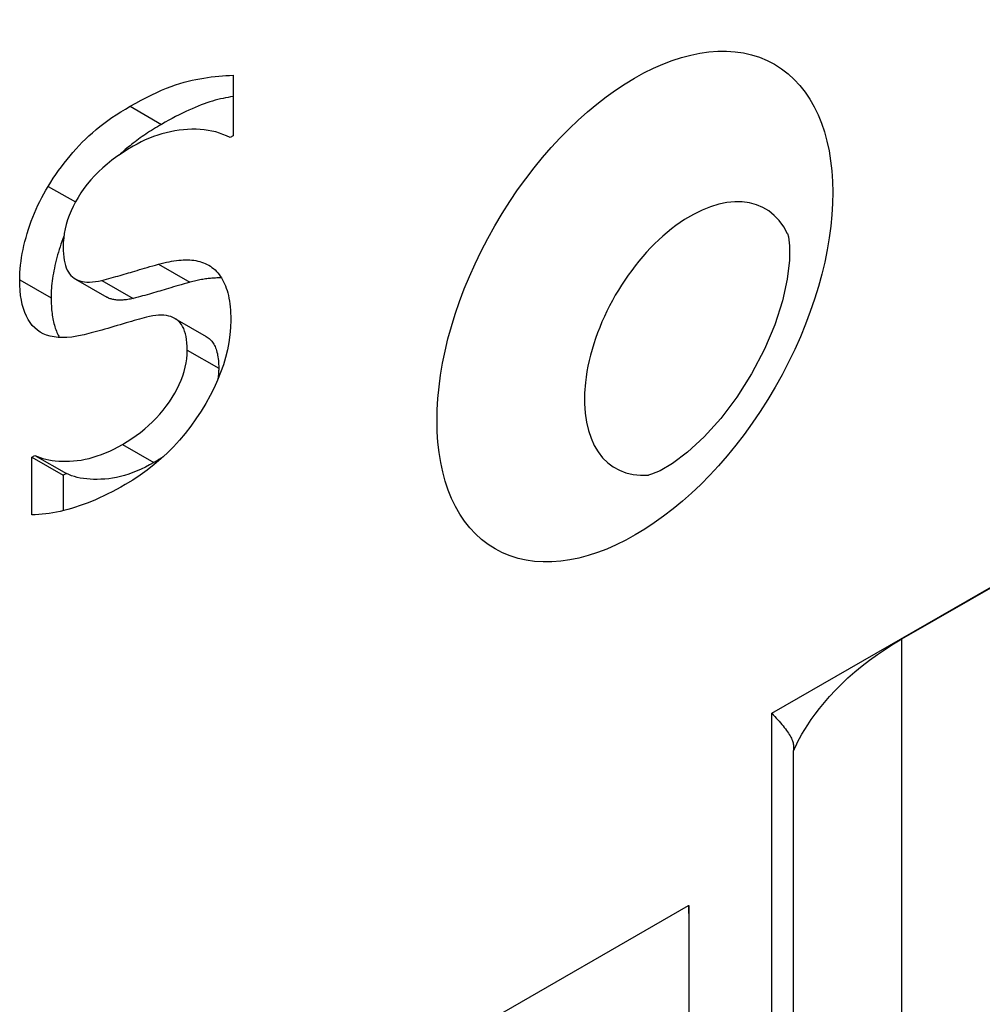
# Model space of a CAD drawing. Header units: inches. Extents: x 45 to 53.6, y 15.4 to 27.
# Tile 6 of 25: x 45.765 to 46.021, y 18.317 to 18.579. Entities that reach past the tile are written whole.
import ezdxf

# ---------------------------------------------------------------- set-up
doc = ezdxf.new("R2010")
doc.units = ezdxf.units.IN
doc.header["$MEASUREMENT"] = 0
doc.layers.add('Visible Edges(ANSI)', color=7, linetype='Continuous', lineweight=25)
doc.layers.add('Visible Tangent Edges(ANSI)', color=7, linetype='Continuous', lineweight=25)

msp = doc.modelspace()

# ---------------------------------------------------------------- linework, layer by layer
at = {"layer": 'Visible Edges(ANSI)'}
for p, q in [((45.82151, 18.56466), (45.82151, 18.54856)), ((45.82151, 18.54856), (45.8207, 18.54809)), ((45.7796, 18.51042), (45.78796, 18.50561)), ((45.80605, 18.49994), (45.8144, 18.49514)), ((45.76803, 18.46303), (45.76884, 18.4635)), ((45.76803, 18.46303), (45.77638, 18.45822)), ((45.76803, 18.44771), (45.76803, 18.46303)), ((45.76884, 18.4635), (45.77719, 18.45869)), ((45.77719, 18.45869), (45.77638, 18.45822)), ((45.77638, 18.45822), (45.77638, 18.44881)), ((45.99934, 18.4147), (46.04011, 18.43818)), ((45.97051, 18.38623), (45.97051, 18.38503)), ((45.97051, 17.99721), (45.97051, 18.38503)), ((45.94263, 18.34376), (45.9427, 18.3438)), ((45.94263, 18.34376), (45.9427, 18.34373)), ((45.9427, 18.3438), (45.9427, 18.08914))]:
    msp.add_line(p, q, dxfattribs=at)
at = {"layer": 'Visible Edges(ANSI)', "flags": 128}
for points in [[(45.79413, 18.5564), (45.79562, 18.55724), (45.79707, 18.55803), (45.79849, 18.55877), (45.79987, 18.55946), (45.80121, 18.56009), (45.80251, 18.56068), (45.80378, 18.56121), (45.80501, 18.56169), (45.8062, 18.56212), (45.80735, 18.56249), (45.80847, 18.56281), (45.80954, 18.56309), (45.8106, 18.56332), (45.81164, 18.56354), (45.81268, 18.56374), (45.8137, 18.56391), (45.81471, 18.56407), (45.81571, 18.56421), (45.81671, 18.56434), (45.81769, 18.56444), (45.81866, 18.56452), (45.81962, 18.56459), (45.82057, 18.56463), (45.82151, 18.56466)], [(45.82151, 18.55901), (45.82085, 18.55889), (45.82018, 18.55877), (45.81951, 18.55863), (45.81884, 18.55849), (45.81816, 18.55834), (45.81747, 18.55817), (45.81677, 18.55799), (45.81606, 18.55779), (45.81533, 18.55756), (45.81458, 18.55732), (45.81382, 18.55705), (45.81304, 18.55676), (45.81224, 18.55645), (45.81143, 18.55611), (45.81061, 18.55576), (45.80977, 18.55538), (45.80891, 18.55498), (45.80804, 18.55456), (45.80715, 18.55412), (45.80625, 18.55366), (45.80533, 18.55317), (45.8044, 18.55267), (45.80345, 18.55214), (45.80248, 18.55159)], [(45.77236, 18.5351), (45.77303, 18.53618), (45.77372, 18.53724), (45.77442, 18.53828), (45.77513, 18.5393), (45.77587, 18.5403), (45.77662, 18.54129), (45.77738, 18.54225), (45.77816, 18.5432), (45.77895, 18.54413), (45.77976, 18.54504), (45.78058, 18.54594), (45.78142, 18.54681), (45.78228, 18.54767), (45.78318, 18.54852), (45.78411, 18.54935), (45.78508, 18.55018), (45.78609, 18.551), (45.78713, 18.5518), (45.78821, 18.55259), (45.78932, 18.55338), (45.79047, 18.55415), (45.79165, 18.55491), (45.79287, 18.55566), (45.79413, 18.5564)], [(45.80248, 18.55159), (45.80193, 18.55127), (45.8014, 18.55095), (45.80086, 18.55063), (45.80034, 18.55031), (45.79982, 18.54998), (45.79931, 18.54965), (45.7988, 18.54933), (45.7983, 18.54899), (45.79781, 18.54866), (45.79732, 18.54833), (45.79684, 18.54799), (45.79637, 18.54765), (45.79591, 18.54731), (45.79545, 18.54696), (45.79499, 18.54662), (45.79455, 18.54627), (45.79411, 18.54592), (45.79368, 18.54557), (45.79325, 18.54522), (45.79283, 18.54486), (45.79242, 18.5445), (45.79201, 18.54414), (45.79161, 18.54378), (45.79122, 18.54342)], [(45.8207, 18.54809), (45.81978, 18.54853), (45.81883, 18.54892), (45.81787, 18.54926), (45.81689, 18.54956), (45.81588, 18.54981), (45.81486, 18.55), (45.81382, 18.55015), (45.81275, 18.55025), (45.81167, 18.5503), (45.81056, 18.55031), (45.80944, 18.55026), (45.80829, 18.55017), (45.80714, 18.55003), (45.806, 18.54985), (45.80486, 18.54963), (45.80373, 18.54937), (45.80261, 18.54906), (45.80149, 18.54871), (45.80038, 18.54833), (45.79928, 18.5479), (45.79818, 18.54743), (45.79709, 18.54691), (45.79601, 18.54636), (45.79494, 18.54576)], [(45.79494, 18.54576), (45.79344, 18.54487), (45.792, 18.54395), (45.79062, 18.543), (45.78931, 18.54203), (45.78806, 18.54103), (45.78687, 18.54001), (45.78574, 18.53896), (45.78468, 18.53789), (45.78367, 18.53679), (45.78274, 18.53567), (45.78186, 18.53452), (45.78104, 18.53334), (45.78029, 18.53216), (45.77961, 18.53097), (45.77899, 18.52977), (45.77843, 18.52858), (45.77794, 18.52738), (45.77752, 18.52618), (45.77716, 18.52498), (45.77687, 18.52378), (45.77664, 18.52258), (45.77648, 18.52137), (45.77638, 18.52016), (45.77634, 18.51895)], [(45.76478, 18.51026), (45.7648, 18.51122), (45.76484, 18.51219), (45.76491, 18.51317), (45.765, 18.51417), (45.76513, 18.51517), (45.76528, 18.51619), (45.76546, 18.51723), (45.76567, 18.51827), (45.7659, 18.51933), (45.76617, 18.52041), (45.76646, 18.52149), (45.76678, 18.52259), (45.76712, 18.52369), (45.76749, 18.52477), (45.76787, 18.52585), (45.76828, 18.52692), (45.76871, 18.52798), (45.76917, 18.52903), (45.76964, 18.53006), (45.77014, 18.53109), (45.77066, 18.53211), (45.7712, 18.53312), (45.77177, 18.53412), (45.77236, 18.5351)], [(45.77653, 18.52185), (45.77626, 18.52115), (45.77601, 18.52044), (45.77576, 18.51973), (45.77552, 18.51902), (45.77529, 18.5183), (45.77507, 18.51757), (45.77486, 18.51685), (45.77466, 18.51614), (45.77448, 18.51543), (45.7743, 18.51473), (45.77414, 18.51403), (45.77399, 18.51334), (45.77386, 18.51265), (45.77373, 18.51197), (45.77362, 18.51129), (45.77352, 18.51062), (45.77343, 18.50995), (45.77335, 18.50929), (45.77328, 18.50864), (45.77323, 18.50799), (45.77319, 18.50735), (45.77316, 18.50671), (45.77314, 18.50608), (45.77313, 18.50545)], [(45.96896, 18.52251), (45.96918, 18.52169), (45.96948, 18.51927), (45.96947, 18.51542), (45.96888, 18.51043), (45.96759, 18.50462), (45.96555, 18.49829), (45.9628, 18.49174), (45.9594, 18.48523), (45.95548, 18.47903), (45.9512, 18.47336), (45.94675, 18.46842), (45.94237, 18.46439), (45.93835, 18.46138), (45.93503, 18.45943), (45.93277, 18.45848), (45.93196, 18.45826)], [(45.77634, 18.51895), (45.77636, 18.51801), (45.77641, 18.51712), (45.7765, 18.51628), (45.77662, 18.51549), (45.77677, 18.51476), (45.77696, 18.51407), (45.77718, 18.51343), (45.77744, 18.51284), (45.77773, 18.5123), (45.77806, 18.51182), (45.77842, 18.51138), (45.77881, 18.51099), (45.77924, 18.51065), (45.77972, 18.51036), (45.78023, 18.51012), (45.78078, 18.50992), (45.78137, 18.50978), (45.782, 18.50968), (45.78267, 18.50963), (45.78338, 18.50962), (45.78413, 18.50967), (45.78492, 18.50976), (45.78575, 18.5099), (45.78662, 18.51009)], [(45.78662, 18.51009), (45.78726, 18.51025), (45.78789, 18.51042), (45.78851, 18.51058), (45.78912, 18.51074), (45.78972, 18.5109), (45.79032, 18.51107), (45.7909, 18.51123), (45.79148, 18.51139), (45.79204, 18.51156), (45.7926, 18.51172), (45.79315, 18.51189), (45.79369, 18.51205), (45.79423, 18.51222), (45.7948, 18.51239), (45.79539, 18.51257), (45.79601, 18.51275), (45.79664, 18.51294), (45.7973, 18.51313), (45.79798, 18.51333), (45.79868, 18.51353), (45.7994, 18.51374), (45.80014, 18.51396), (45.80091, 18.51417), (45.8017, 18.5144)], [(45.8017, 18.5144), (45.80242, 18.51458), (45.80312, 18.51475), (45.80381, 18.51491), (45.80448, 18.51504), (45.80515, 18.51516), (45.8058, 18.51526), (45.80644, 18.51535), (45.80706, 18.51542), (45.80768, 18.51547), (45.80828, 18.51551), (45.80887, 18.51553), (45.80944, 18.51553), (45.81001, 18.51552), (45.81056, 18.51548), (45.8111, 18.51542), (45.81163, 18.51533), (45.81215, 18.51522), (45.81266, 18.51509), (45.81316, 18.51494), (45.81365, 18.51476), (45.81413, 18.51456), (45.81459, 18.51434), (45.81505, 18.51409), (45.81549, 18.51382)], [(45.81549, 18.51382), (45.81591, 18.51352), (45.81632, 18.5132), (45.81671, 18.51285), (45.81708, 18.51247), (45.81744, 18.51208), (45.81778, 18.51166), (45.8181, 18.51121), (45.81841, 18.51074), (45.8187, 18.51024), (45.81898, 18.50972), (45.81924, 18.50918), (45.81948, 18.50861), (45.81971, 18.50802), (45.81992, 18.50739), (45.82011, 18.50674), (45.82027, 18.50605), (45.82042, 18.50534), (45.82055, 18.50459), (45.82066, 18.50382), (45.82075, 18.50302), (45.82081, 18.50218), (45.82086, 18.50132), (45.82089, 18.50043), (45.8209, 18.4995)], [(45.78135, 18.49549), (45.77995, 18.49521), (45.77861, 18.49501), (45.77734, 18.4949), (45.77613, 18.49486), (45.77499, 18.4949), (45.77391, 18.49502), (45.77289, 18.49523), (45.77194, 18.49551), (45.77105, 18.49587), (45.77023, 18.49631), (45.76947, 18.49683), (45.76877, 18.49743), (45.76813, 18.4981), (45.76755, 18.49885), (45.76703, 18.49967), (45.76656, 18.50056), (45.76614, 18.50152), (45.76578, 18.50256), (45.76547, 18.50366), (45.76523, 18.50484), (45.76503, 18.50609), (45.76489, 18.50741), (45.76481, 18.5088), (45.76478, 18.51026)], [(45.81005, 18.50959), (45.80926, 18.50937), (45.8085, 18.50915), (45.80775, 18.50893), (45.80703, 18.50872), (45.80633, 18.50852), (45.80565, 18.50832), (45.80499, 18.50813), (45.80436, 18.50794), (45.80375, 18.50776), (45.80315, 18.50758), (45.80259, 18.50741), (45.80204, 18.50724), (45.8015, 18.50708), (45.80095, 18.50691), (45.80039, 18.50675), (45.79983, 18.50658), (45.79925, 18.50642), (45.79867, 18.50626), (45.79807, 18.50609), (45.79747, 18.50593), (45.79686, 18.50577), (45.79624, 18.50561), (45.79561, 18.50545), (45.79497, 18.50528)], [(45.81843, 18.51071), (45.81812, 18.51072), (45.81781, 18.51072), (45.8175, 18.51073), (45.81718, 18.51072), (45.81686, 18.51071), (45.81654, 18.5107), (45.81621, 18.51068), (45.81588, 18.51065), (45.81554, 18.51062), (45.8152, 18.51059), (45.81486, 18.51055), (45.81451, 18.51051), (45.81416, 18.51046), (45.81381, 18.5104), (45.81345, 18.51034), (45.81309, 18.51028), (45.81272, 18.51021), (45.81235, 18.51014), (45.81198, 18.51006), (45.8116, 18.50997), (45.81122, 18.50988), (45.81083, 18.50979), (45.81045, 18.50969), (45.81005, 18.50959)], [(45.79497, 18.50528), (45.7946, 18.5052), (45.79423, 18.50512), (45.79387, 18.50505), (45.79351, 18.50499), (45.79317, 18.50494), (45.79283, 18.5049), (45.7925, 18.50486), (45.79217, 18.50484), (45.79185, 18.50482), (45.79154, 18.50481), (45.79124, 18.50481), (45.79094, 18.50482), (45.79065, 18.50484), (45.79037, 18.50487), (45.7901, 18.5049), (45.78983, 18.50495), (45.78957, 18.505), (45.78932, 18.50506), (45.78907, 18.50513), (45.78883, 18.50521), (45.7886, 18.5053), (45.78838, 18.50539), (45.78816, 18.5055), (45.78796, 18.50561)], [(45.77313, 18.50545), (45.77314, 18.50489), (45.77315, 18.50435), (45.77317, 18.50381), (45.7732, 18.50329), (45.77323, 18.50277), (45.77327, 18.50227), (45.77332, 18.50177), (45.77338, 18.50128), (45.77345, 18.50081), (45.77352, 18.50034), (45.7736, 18.49989), (45.77369, 18.49944), (45.77379, 18.49901), (45.77389, 18.49858), (45.77401, 18.49817), (45.77413, 18.49776), (45.77425, 18.49737), (45.77439, 18.49698), (45.77453, 18.4966), (45.77469, 18.49624), (45.77484, 18.49588), (45.77501, 18.49554), (45.77519, 18.4952), (45.77537, 18.49488)], [(45.79846, 18.50026), (45.79786, 18.5001), (45.79724, 18.49993), (45.7966, 18.49975), (45.79593, 18.49957), (45.79525, 18.49938), (45.79454, 18.49917), (45.79381, 18.49897), (45.79306, 18.49875), (45.79229, 18.49852), (45.79149, 18.49829), (45.79067, 18.49804), (45.78983, 18.49779), (45.789, 18.49754), (45.78818, 18.4973), (45.78739, 18.49707), (45.78662, 18.49686), (45.78588, 18.49665), (45.78516, 18.49645), (45.78446, 18.49626), (45.78379, 18.49609), (45.78315, 18.49592), (45.78252, 18.49577), (45.78192, 18.49562), (45.78135, 18.49549)], [(45.80934, 18.49151), (45.80932, 18.4925), (45.80926, 18.49343), (45.80917, 18.49431), (45.80903, 18.49513), (45.80885, 18.49589), (45.80864, 18.49659), (45.80839, 18.49724), (45.80809, 18.49783), (45.80776, 18.49837), (45.80739, 18.49885), (45.80698, 18.49927), (45.80654, 18.49963), (45.80605, 18.49994), (45.80553, 18.50021), (45.80498, 18.50043), (45.80439, 18.5006), (45.80377, 18.50072), (45.80311, 18.5008), (45.80242, 18.50083), (45.8017, 18.50081), (45.80094, 18.50074), (45.80014, 18.50063), (45.79932, 18.50046), (45.79846, 18.50026)], [(45.8209, 18.4995), (45.82085, 18.49754), (45.82068, 18.49557), (45.82041, 18.49359), (45.82002, 18.4916), (45.81953, 18.4896), (45.81893, 18.48758), (45.81821, 18.48556), (45.81739, 18.48353), (45.81645, 18.48148), (45.81541, 18.47943), (45.81426, 18.47736), (45.81299, 18.47528), (45.81164, 18.47324), (45.81024, 18.47127), (45.80877, 18.46938), (45.80724, 18.46756), (45.80565, 18.46582), (45.804, 18.46415), (45.80229, 18.46256), (45.80052, 18.46105), (45.79869, 18.45961), (45.7968, 18.45825), (45.79485, 18.45696), (45.79284, 18.45575)], [(45.8144, 18.49514), (45.81467, 18.49497), (45.81493, 18.49479), (45.81517, 18.4946), (45.81541, 18.49439), (45.81563, 18.49417), (45.81584, 18.49392), (45.81604, 18.49366), (45.81623, 18.49339), (45.81641, 18.49309), (45.81657, 18.49278), (45.81673, 18.49246), (45.81687, 18.49211), (45.817, 18.49176), (45.81712, 18.49138), (45.81723, 18.49099), (45.81733, 18.49058), (45.81741, 18.49015), (45.81749, 18.48971), (45.81755, 18.48925), (45.8176, 18.48877), (45.81764, 18.48828), (45.81767, 18.48777), (45.81769, 18.48725), (45.81769, 18.48671)], [(45.7921, 18.46642), (45.79336, 18.46718), (45.79459, 18.46797), (45.79577, 18.46879), (45.79691, 18.46965), (45.79801, 18.47055), (45.79907, 18.47148), (45.80009, 18.47244), (45.80107, 18.47344), (45.80201, 18.47448), (45.8029, 18.47555), (45.80376, 18.47665), (45.80457, 18.47779), (45.80534, 18.47894), (45.80603, 18.48009), (45.80666, 18.48124), (45.80722, 18.48239), (45.80772, 18.48354), (45.80815, 18.48468), (45.80851, 18.48582), (45.80881, 18.48697), (45.80904, 18.48811), (45.80921, 18.48924), (45.80931, 18.49038), (45.80934, 18.49151)], [(45.81769, 18.48671), (45.81769, 18.48658), (45.81769, 18.48646), (45.81769, 18.48633), (45.81769, 18.4862), (45.81768, 18.48608), (45.81768, 18.48595), (45.81767, 18.48583), (45.81767, 18.4857), (45.81766, 18.48558), (45.81765, 18.48545), (45.81764, 18.48533), (45.81763, 18.4852), (45.81762, 18.48508), (45.81761, 18.48495), (45.8176, 18.48483), (45.81759, 18.4847), (45.81758, 18.48458), (45.81756, 18.48445), (45.81755, 18.48433), (45.81753, 18.4842), (45.81752, 18.48407), (45.8175, 18.48395), (45.81748, 18.48382), (45.81746, 18.4837)], [(45.76884, 18.4635), (45.76952, 18.4632), (45.77023, 18.46292), (45.77097, 18.46269), (45.77175, 18.46248), (45.77255, 18.46231), (45.77339, 18.46217), (45.77425, 18.46206), (45.77515, 18.46199), (45.77608, 18.46195), (45.77704, 18.46195), (45.77803, 18.46197), (45.77905, 18.46203), (45.78009, 18.46213), (45.78114, 18.46228), (45.7822, 18.46248), (45.78326, 18.46272), (45.78434, 18.46301), (45.78542, 18.46336), (45.78651, 18.46375), (45.78761, 18.46418), (45.78872, 18.46467), (45.78984, 18.4652), (45.79097, 18.46579), (45.7921, 18.46642)], [(45.80045, 18.46161), (45.79932, 18.46098), (45.79819, 18.4604), (45.79707, 18.45986), (45.79597, 18.45937), (45.79487, 18.45894), (45.79377, 18.45855), (45.79269, 18.4582), (45.79162, 18.45791), (45.79055, 18.45767), (45.78949, 18.45747), (45.78844, 18.45732), (45.7874, 18.45722), (45.78638, 18.45716), (45.78539, 18.45714), (45.78443, 18.45714), (45.7835, 18.45718), (45.7826, 18.45726), (45.78174, 18.45736), (45.7809, 18.4575), (45.7801, 18.45767), (45.77932, 18.45788), (45.77858, 18.45812), (45.77787, 18.45839), (45.77719, 18.45869)], [(45.80296, 18.46318), (45.80286, 18.46311), (45.80276, 18.46304), (45.80266, 18.46297), (45.80256, 18.46291), (45.80245, 18.46284), (45.80235, 18.46277), (45.80225, 18.4627), (45.80215, 18.46264), (45.80204, 18.46257), (45.80194, 18.46251), (45.80183, 18.46244), (45.80173, 18.46238), (45.80162, 18.46231), (45.80152, 18.46225), (45.80141, 18.46218), (45.80131, 18.46212), (45.8012, 18.46205), (45.80109, 18.46199), (45.80099, 18.46192), (45.80088, 18.46186), (45.80077, 18.4618), (45.80067, 18.46173), (45.80056, 18.46167), (45.80045, 18.46161)], [(45.79284, 18.45575), (45.79168, 18.45509), (45.79052, 18.45445), (45.78938, 18.45385), (45.78825, 18.45328), (45.78712, 18.45273), (45.78601, 18.45221), (45.78491, 18.45173), (45.78383, 18.45127), (45.78275, 18.45084), (45.78169, 18.45043), (45.78063, 18.45006), (45.77959, 18.44972), (45.77856, 18.4494), (45.77754, 18.44911), (45.77653, 18.44885), (45.77554, 18.44861), (45.77456, 18.44841), (45.77359, 18.44823), (45.77263, 18.44807), (45.77169, 18.44795), (45.77075, 18.44785), (45.76983, 18.44777), (45.76892, 18.44773), (45.76803, 18.44771)], [(45.97051, 18.38503), (45.97055, 18.38501), (45.97066, 18.38522), (45.97087, 18.38567), (45.9712, 18.38634), (45.97163, 18.38721), (45.97216, 18.38823), (45.97278, 18.38936), (45.9735, 18.39058), (45.97431, 18.39186), (45.97524, 18.39323), (45.97629, 18.39469), (45.97746, 18.39621), (45.97874, 18.39778), (45.98014, 18.39939), (45.98165, 18.40102), (45.98327, 18.40266), (45.985, 18.40429), (45.98683, 18.4059), (45.98875, 18.40749), (45.99075, 18.40903), (45.99282, 18.41053), (45.99495, 18.41199), (45.99712, 18.41338), (45.99934, 18.4147)], [(45.96475, 18.3949), (45.96516, 18.39447), (45.96556, 18.39404), (45.96595, 18.39361), (45.96633, 18.39318), (45.9667, 18.39276), (45.96706, 18.39234), (45.96741, 18.39193), (45.96774, 18.39153), (45.96806, 18.39113), (45.96836, 18.39074), (45.96864, 18.39035), (45.96891, 18.38998), (45.96916, 18.38961), (45.96939, 18.38925), (45.9696, 18.3889), (45.96978, 18.38856), (45.96995, 18.38824), (45.9701, 18.38792), (45.97022, 18.38761), (45.97033, 18.38731), (45.97041, 18.38702), (45.97047, 18.38675), (45.9705, 18.38648), (45.97051, 18.38623)]]:
    msp.add_lwpolyline(points, dxfattribs=at)
at = {"layer": 'Visible Edges(ANSI)'}
msp.add_ellipse((46.02041, 18.29897), major_axis=(0.05489, -0.09532), ratio=0.578093, start_param=3.928925, end_param=3.971568, dxfattribs=at)
at = {"layer": 'Visible Tangent Edges(ANSI)'}
for p, q in [((45.79413, 18.5564), (45.80248, 18.55159)), ((45.77236, 18.5351), (45.77959, 18.53094)), ((45.8017, 18.5144), (45.81005, 18.50959)), ((45.76478, 18.51026), (45.77313, 18.50545)), ((45.78662, 18.51009), (45.79497, 18.50528)), ((45.80934, 18.49151), (45.81769, 18.48671)), ((45.7921, 18.46642), (45.80045, 18.46161)), ((45.96475, 18.3949), (46.06769, 18.45418)), ((45.99934, 18.03729), (45.99934, 18.4147)), ((45.96475, 17.98561), (45.96475, 18.3949)), ((45.84505, 18.28757), (45.94263, 18.34376))]:
    msp.add_line(p, q, dxfattribs=at)
msp.add_ellipse((45.92835, 18.50311), major_axis=(0.03713, 0.06447), ratio=0.578093, dxfattribs=at)
msp.add_ellipse((45.94312, 18.49461), major_axis=(-0.01989, -0.03454), ratio=0.578093, start_param=2.764276, end_param=6.660502, dxfattribs=at)

doc.saveas('drawing.dxf')
